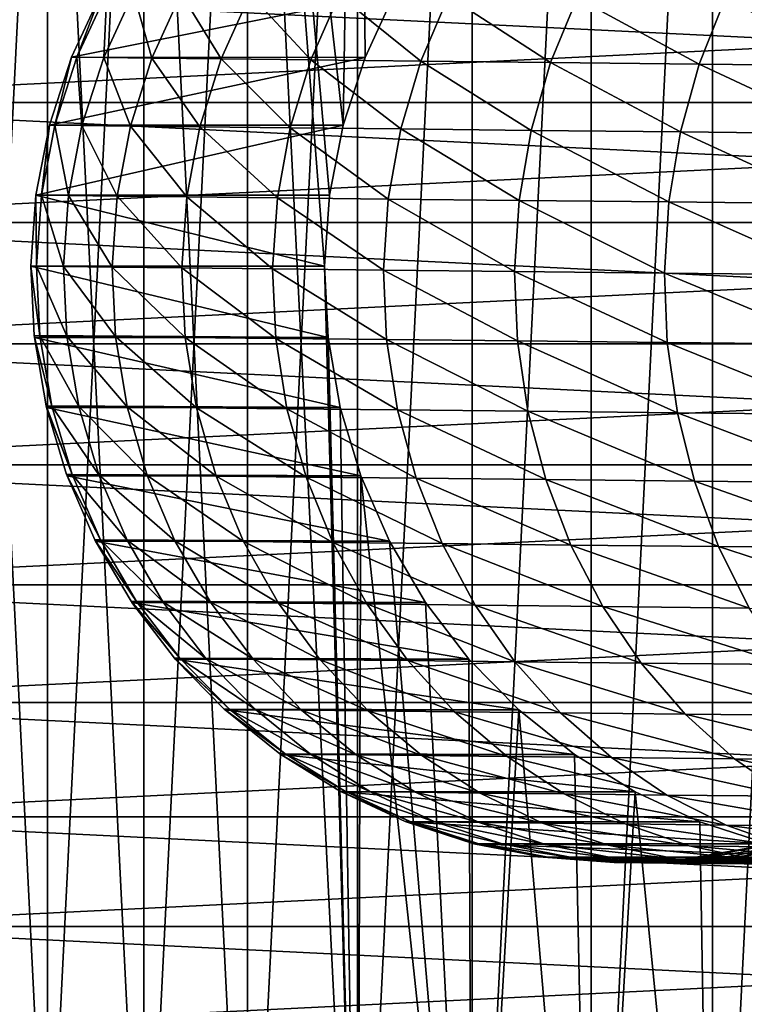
# Model space of a CAD drawing. Header units: metres. Extents: x -22 to 237, y -22 to 22.
# Tile 3 of 80: x -15 to -2, y -12 to 6. Entities that reach past the tile are written whole.
import ezdxf

# ---------------------------------------------------------------- set-up
doc = ezdxf.new("R2010")
doc.units = ezdxf.units.M
doc.layers.add('solid_KKK', color=7, linetype='CONTINUOUS')

msp = doc.modelspace()

# ---------------------------------------------------------------- linework, layer by layer
at = {"layer": 'solid_KKK'}
for points in [[(-0.534518, 21.993504, 250.300003), (-0.534518, -21.993504, 250.300003), (-2.722042, -21.830957, 250.300003)], [(-0.534518, 21.993504, 250.300003), (-2.722042, -21.830957, 250.300003), (-2.722042, 21.830957, 250.300003)], [(-2.722042, 21.830957, 250.300003), (-2.722042, -21.830957, 250.300003), (-4.88383, -21.451048, 250.300003)], [(-2.722042, 21.830957, 250.300003), (-4.88383, -21.451048, 250.300003), (-4.88383, 21.451048, 250.300003)], [(-4.88383, 21.451048, 250.300003), (-4.88383, -21.451048, 250.300003), (-6.995564, -20.858141, 250.300003)], [(-4.88383, 21.451048, 250.300003), (-6.995564, -20.858141, 250.300003), (-6.995564, 20.858141, 250.300003)], [(-6.995564, 20.858141, 250.300003), (-6.995564, -20.858141, 250.300003), (-9.039066, -20.057301, 250.300003)], [(-6.995564, 20.858141, 250.300003), (-9.039066, -20.057301, 250.300003), (-9.039066, 20.057301, 250.300003)], [(-9.292676, 3.888026, 265.399994), (-9.0383, 20.057642, 265.399994), (-10.992259, 19.057018, 265.399994)], [(-9.039066, 20.057301, 250.300003), (-9.039066, -20.057301, 250.300003), (-10.991328, -19.057571, 250.300003)], [(-9.039066, 20.057301, 250.300003), (-10.991328, -19.057571, 250.300003), (-10.991328, 19.057571, 250.300003)], [(-9.292676, 3.888026, 265.399994), (-8.903085, 5.094548, 265.399994), (-9.0383, 20.057642, 265.399994)], [(-8.903085, 5.094548, 265.399994), (-8.370883, 6.245345, 265.399994), (-9.0383, 20.057642, 265.399994)], [(-10.991328, 19.057571, 250.300003), (-10.991328, -19.057571, 250.300003), (-12.835689, -17.867411, 250.300003)], [(-10.991328, 19.057571, 250.300003), (-12.835689, -17.867411, 250.300003), (-12.835689, 17.867411, 250.300003)], [(-10.992259, -19.057018, 265.399994), (-10.992259, 19.057018, 265.399994), (-12.834929, 17.867958, 265.399994)], [(-9.0383, -20.057642, 265.399994), (-10.992259, 19.057018, 265.399994), (-10.992259, -19.057018, 265.399994)], [(-9.623498, 1.378713, 265.399994), (-10.992259, 19.057018, 265.399994), (-9.0383, -20.057642, 265.399994)], [(-9.533984, 2.643368, 265.399994), (-9.292676, 3.888026, 265.399994), (-10.992259, 19.057018, 265.399994)], [(-9.623498, 1.378713, 265.399994), (-9.533984, 2.643368, 265.399994), (-10.992259, 19.057018, 265.399994)], [(-12.834929, -17.867958, 265.399994), (-12.834929, 17.867958, 265.399994), (-14.551664, 16.499983, 265.399994)], [(-12.835689, 17.867411, 250.300003), (-12.835689, -17.867411, 250.300003), (-14.550844, -16.500687, 250.300003)], [(-12.835689, 17.867411, 250.300003), (-14.550844, -16.500687, 250.300003), (-14.550844, 16.500687, 250.300003)], [(-10.992259, -19.057018, 265.399994), (-12.834929, 17.867958, 265.399994), (-12.834929, -17.867958, 265.399994)], [(-14.550844, 16.500687, 250.300003), (-14.550844, -16.500687, 250.300003), (-16.122835, -14.968439, 250.300003)], [(-14.550844, 16.500687, 250.300003), (-16.122835, -14.968439, 250.300003), (-16.122835, 14.968439, 250.300003)], [(-14.551664, -16.499983, 265.399994), (-14.551664, 16.499983, 265.399994), (-16.122097, 14.969234, 265.399994)], [(-12.834929, -17.867958, 265.399994), (-14.551664, 16.499983, 265.399994), (-14.551664, -16.499983, 265.399994)], [(-14.551664, -16.499983, 265.399994), (-16.122097, 14.969234, 265.399994), (-16.122097, -14.969234, 265.399994)], [(-21.5772, 4.292398), (-21.052748, 6.386015), (21.5772, 4.292398)], [(-21.5772, 4.292398, 250), (21.5772, 4.292398, 250), (21.052748, 6.386015, 250)], [(-21.5772, 4.292398, 250), (21.052748, 6.386015, 250), (-21.052748, 6.386015, 250)], [(-21.052748, 6.386015), (21.052748, 6.386015), (21.5772, 4.292398)], [(-14.126051, 5.097243, 564.683899), (-13.593054, 6.249083, 564.693237), (-8.370883, 6.245345, 265.399994)], [(-14.028615, 5.095291, 570.023804), (-13.593054, 6.249083, 564.693237), (-14.126051, 5.097243, 564.683899)], [(-14.126051, 5.097243, 564.683899), (-8.370883, 6.245345, 265.399994), (-8.903085, 5.094548, 265.399994)], [(-14.028615, 5.095291, 570.023804), (-13.496297, 6.247144, 569.995911), (-13.593054, 6.249083, 564.693237)], [(-14.028615, 5.095291, 570.023804), (-13.550505, 5.089443, 575.34314), (-13.496297, 6.247144, 569.995911)], [(-13.550505, 5.089443, 575.34314), (-13.021518, 6.241337, 575.278137), (-13.496297, 6.247144, 569.995911)], [(-13.550505, 5.089443, 575.34314), (-12.694157, 5.07973, 580.614746), (-13.021518, 6.241337, 575.278137)], [(-12.694157, 5.07973, 580.614746), (-12.171136, 6.231691, 580.513062), (-13.021518, 6.241337, 575.278137)], [(-12.694157, 5.07973, 580.614746), (-11.463934, 5.0662, 585.81189), (-12.171136, 6.231691, 580.513062)], [(-11.463934, 5.0662, 585.81189), (-10.949484, 6.218256, 585.674011), (-12.171136, 6.231691, 580.513062)], [(-11.463934, 5.0662, 585.81189), (-9.866105, 5.048924, 590.90802), (-10.949484, 6.218256, 585.674011)], [(-9.866105, 5.048924, 590.90802), (-9.362788, 6.2011, 590.734619), (-10.949484, 6.218256, 585.674011)], [(-9.866105, 5.048924, 590.90802), (-7.908814, 5.027988, 595.877197), (-9.362788, 6.2011, 590.734619)], [(-7.908814, 5.027988, 595.877197), (-7.419133, 6.180311, 595.669128), (-9.362788, 6.2011, 590.734619)], [(-7.908814, 5.027988, 595.877197), (-5.602033, 5.003501, 600.694031), (-7.419133, 6.180311, 595.669128)], [(-5.602033, 5.003501, 600.694031), (-5.128423, 6.155993, 600.452454), (-7.419133, 6.180311, 595.669128)], [(-5.602033, 5.003501, 600.694031), (-2.957517, 4.975586, 605.334045), (-5.128423, 6.155993, 600.452454)], [(-2.957517, 4.975586, 605.334045), (-2.502332, 6.128273, 605.06012), (-5.128423, 6.155993, 600.452454)], [(-2.957517, 4.975586, 605.334045), (0.011257, 4.944386, 609.773499), (-2.502332, 6.128273, 605.06012)], [(0.011257, 4.944386, 609.773499), (0.445759, 6.09729, 609.468689), (-2.502332, 6.128273, 605.06012)], [(-14.516198, 3.889499, 564.677124), (-14.126051, 5.097243, 564.683899), (-8.903085, 5.094548, 265.399994)], [(-14.41827, 3.887537, 570.043945), (-14.126051, 5.097243, 564.683899), (-14.516198, 3.889499, 564.677124)], [(-14.516198, 3.889499, 564.677124), (-8.903085, 5.094548, 265.399994), (-9.292676, 3.888026, 265.399994)], [(-14.41827, 3.887537, 570.043945), (-14.028615, 5.095291, 570.023804), (-14.126051, 5.097243, 564.683899)], [(-14.41827, 3.887537, 570.043945), (-13.937746, 3.88166, 575.390137), (-14.028615, 5.095291, 570.023804)], [(-13.937746, 3.88166, 575.390137), (-13.550505, 5.089443, 575.34314), (-14.028615, 5.095291, 570.023804)], [(-13.937746, 3.88166, 575.390137), (-13.077073, 3.871897, 580.688416), (-13.550505, 5.089443, 575.34314)], [(-13.077073, 3.871897, 580.688416), (-12.694157, 5.07973, 580.614746), (-13.550505, 5.089443, 575.34314)], [(-13.077073, 3.871897, 580.688416), (-11.840637, 3.858299, 585.911804), (-12.694157, 5.07973, 580.614746)], [(-11.840637, 3.858299, 585.911804), (-11.463934, 5.0662, 585.81189), (-12.694157, 5.07973, 580.614746)], [(-11.840637, 3.858299, 585.911804), (-10.23474, 3.840936, 591.03363), (-11.463934, 5.0662, 585.81189)], [(-10.23474, 3.840936, 591.03363), (-9.866105, 5.048924, 590.90802), (-11.463934, 5.0662, 585.81189)], [(-10.23474, 3.840936, 591.03363), (-8.267565, 3.819895, 596.027893), (-9.866105, 5.048924, 590.90802)], [(-8.267565, 3.819895, 596.027893), (-7.908814, 5.027988, 595.877197), (-9.866105, 5.048924, 590.90802)], [(-8.267565, 3.819895, 596.027893), (-5.949135, 3.795284, 600.86908), (-7.908814, 5.027988, 595.877197)], [(-5.949135, 3.795284, 600.86908), (-5.602033, 5.003501, 600.694031), (-7.908814, 5.027988, 595.877197)], [(-5.949135, 3.795284, 600.86908), (-3.291265, 3.767228, 605.532471), (-5.602033, 5.003501, 600.694031)], [(-3.291265, 3.767228, 605.532471), (-2.957517, 4.975586, 605.334045), (-5.602033, 5.003501, 600.694031)], [(-3.291265, 3.767228, 605.532471), (-0.307498, 3.73587, 609.994385), (-2.957517, 4.975586, 605.334045)], [(-0.307498, 3.73587, 609.994385), (0.011257, 4.944386, 609.773499), (-2.957517, 4.975586, 605.334045)], [(-21.894051, 2.156286), (-21.5772, 4.292398), (21.894051, 2.156286)], [(-21.894051, 2.156286, 250), (21.894051, 2.156286, 250), (21.5772, 4.292398, 250)], [(-21.894051, 2.156286, 250), (21.5772, 4.292398, 250), (-21.5772, 4.292398, 250)], [(-21.5772, 4.292398), (21.5772, 4.292398), (21.894051, 2.156286)], [(-14.757794, 2.643498, 564.672913), (-14.516198, 3.889499, 564.677124), (-9.292676, 3.888026, 265.399994)], [(-14.659569, 2.64153, 570.056091), (-14.516198, 3.889499, 564.677124), (-14.757794, 2.643498, 564.672913)], [(-14.757794, 2.643498, 564.672913), (-9.292676, 3.888026, 265.399994), (-9.533984, 2.643368, 265.399994)], [(-14.659569, 2.64153, 570.056091), (-14.41827, 3.887537, 570.043945), (-14.516198, 3.889499, 564.677124)], [(-14.659569, 2.64153, 570.056091), (-14.177582, 2.635634, 575.418518), (-14.41827, 3.887537, 570.043945)], [(-14.177582, 2.635634, 575.418518), (-13.937746, 3.88166, 575.390137), (-14.41827, 3.887537, 570.043945)], [(-14.177582, 2.635634, 575.418518), (-13.314289, 2.625842, 580.73291), (-13.937746, 3.88166, 575.390137)], [(-13.314289, 2.625842, 580.73291), (-13.077073, 3.871897, 580.688416), (-13.937746, 3.88166, 575.390137)], [(-13.314289, 2.625842, 580.73291), (-12.074091, 2.612203, 585.972229), (-13.077073, 3.871897, 580.688416)], [(-12.074091, 2.612203, 585.972229), (-11.840637, 3.858299, 585.911804), (-13.077073, 3.871897, 580.688416)], [(-12.074091, 2.612203, 585.972229), (-10.463306, 2.594787, 591.10968), (-11.840637, 3.858299, 585.911804)], [(-10.463306, 2.594787, 591.10968), (-10.23474, 3.840936, 591.03363), (-11.840637, 3.858299, 585.911804)], [(-10.463306, 2.594787, 591.10968), (-8.490144, 2.573682, 596.11908), (-10.23474, 3.840936, 591.03363)], [(-8.490144, 2.573682, 596.11908), (-8.267565, 3.819895, 596.027893), (-10.23474, 3.840936, 591.03363)], [(-8.490144, 2.573682, 596.11908), (-6.164657, 2.548996, 600.974976), (-8.267565, 3.819895, 596.027893)], [(-6.164657, 2.548996, 600.974976), (-5.949135, 3.795284, 600.86908), (-8.267565, 3.819895, 596.027893)], [(-6.164657, 2.548996, 600.974976), (-3.498698, 2.520854, 605.652588), (-5.949135, 3.795284, 600.86908)], [(-3.498698, 2.520854, 605.652588), (-3.291265, 3.767228, 605.532471), (-5.949135, 3.795284, 600.86908)], [(-3.498698, 2.520854, 605.652588), (-0.50585, 2.489401, 610.128113), (-3.291265, 3.767228, 605.532471)], [(-0.50585, 2.489401, 610.128113), (-0.307498, 3.73587, 609.994385), (-3.291265, 3.767228, 605.532471)], [(-14.847298, 1.378713, 564.671326), (-14.757794, 2.643498, 564.672913), (-9.623498, 1.378713, 265.399994)], [(-14.748973, 1.376743, 570.059937), (-14.757794, 2.643498, 564.672913), (-14.847298, 1.378713, 564.671326)], [(-14.757794, 2.643498, 564.672913), (-9.533984, 2.643368, 265.399994), (-9.623498, 1.378713, 265.399994)], [(-14.659569, 2.64153, 570.056091), (-14.757794, 2.643498, 564.672913), (-14.748973, 1.376743, 570.059937)], [(-14.659569, 2.64153, 570.056091), (-14.748973, 1.376743, 570.059937), (-14.266496, 1.370842, 575.427856)], [(-14.659569, 2.64153, 570.056091), (-14.266496, 1.370842, 575.427856), (-14.177582, 2.635634, 575.418518)], [(-14.177582, 2.635634, 575.418518), (-14.266496, 1.370842, 575.427856), (-13.402328, 1.36104, 580.747681)], [(-14.177582, 2.635634, 575.418518), (-13.402328, 1.36104, 580.747681), (-13.314289, 2.625842, 580.73291)], [(-13.314289, 2.625842, 580.73291), (-13.402328, 1.36104, 580.747681), (-12.160871, 1.347387, 585.992249)], [(-13.314289, 2.625842, 580.73291), (-12.160871, 1.347387, 585.992249), (-12.074091, 2.612203, 585.972229)], [(-12.074091, 2.612203, 585.972229), (-12.160871, 1.347387, 585.992249), (-10.54845, 1.329953, 591.134949)], [(-12.074091, 2.612203, 585.972229), (-10.54845, 1.329953, 591.134949), (-10.463306, 2.594787, 591.10968)], [(-10.463306, 2.594787, 591.10968), (-10.54845, 1.329953, 591.134949), (-8.573285, 1.308826, 596.149475)], [(-10.463306, 2.594787, 591.10968), (-8.573285, 1.308826, 596.149475), (-8.490144, 2.573682, 596.11908)], [(-8.490144, 2.573682, 596.11908), (-8.573285, 1.308826, 596.149475), (-6.245438, 1.284115, 601.010254)], [(-8.490144, 2.573682, 596.11908), (-6.245438, 1.284115, 601.010254), (-6.164657, 2.548996, 600.974976)], [(-6.164657, 2.548996, 600.974976), (-6.245438, 1.284115, 601.010254), (-3.576773, 1.255945, 605.692627)], [(-6.164657, 2.548996, 600.974976), (-3.576773, 1.255945, 605.692627), (-3.498698, 2.520854, 605.652588)], [(-3.498698, 2.520854, 605.652588), (-3.576773, 1.255945, 605.692627), (-0.580887, 1.22446, 610.172668)], [(-3.498698, 2.520854, 605.652588), (-0.580887, 1.22446, 610.172668), (-0.50585, 2.489401, 610.128113)], [(-22, 0), (-21.894051, 2.156286), (22, 0)], [(-22, 0, 250), (22, 0, 250), (21.894051, 2.156286, 250)], [(-22, 0, 250), (21.894051, 2.156286, 250), (-21.894051, 2.156286, 250)], [(-21.894051, 2.156286), (21.894051, 2.156286), (22, 0)], [(-14.847298, 1.378713, 564.671326), (-9.623498, 1.378713, 265.399994), (-9.559914, 0.112492, 265.399994)], [(-14.787035, 0.142629, 564.672363), (-14.847298, 1.378713, 564.671326), (-9.559914, 0.112492, 265.399994)], [(-14.688805, 0.14066, 570.055786), (-14.847298, 1.378713, 564.671326), (-14.787035, 0.142629, 564.672363)], [(-14.688805, 0.14066, 570.055786), (-14.748973, 1.376743, 570.059937), (-14.847298, 1.378713, 564.671326)], [(-14.206795, 0.134765, 575.418518), (-14.266496, 1.370842, 575.427856), (-14.748973, 1.376743, 570.059937)], [(-14.688805, 0.14066, 570.055786), (-14.206795, 0.134765, 575.418518), (-14.748973, 1.376743, 570.059937)], [(-13.34346, 0.124972, 580.733215), (-13.402328, 1.36104, 580.747681), (-14.266496, 1.370842, 575.427856)], [(-14.206795, 0.134765, 575.418518), (-13.34346, 0.124972, 580.733215), (-14.266496, 1.370842, 575.427856)], [(-12.103203, 0.111332, 585.972717), (-12.160871, 1.347387, 585.992249), (-13.402328, 1.36104, 580.747681)], [(-13.34346, 0.124972, 580.733215), (-12.103203, 0.111332, 585.972717), (-13.402328, 1.36104, 580.747681)], [(-10.49234, 0.093915, 591.110413), (-10.54845, 1.329953, 591.134949), (-12.160871, 1.347387, 585.992249)], [(-12.103203, 0.111332, 585.972717), (-10.49234, 0.093915, 591.110413), (-12.160871, 1.347387, 585.992249)], [(-8.519082, 0.072809, 596.120117), (-8.573285, 1.308826, 596.149475), (-10.54845, 1.329953, 591.134949)], [(-10.49234, 0.093915, 591.110413), (-8.519082, 0.072809, 596.120117), (-10.54845, 1.329953, 591.134949)], [(-9.559914, 0.112492, 265.399994), (-9.623498, 1.378713, 265.399994), (-9.0383, -20.057642, 265.399994)], [(-6.193484, 0.048122, 600.976196), (-6.245438, 1.284115, 601.010254), (-8.573285, 1.308826, 596.149475)], [(-8.519082, 0.072809, 596.120117), (-6.193484, 0.048122, 600.976196), (-8.573285, 1.308826, 596.149475)], [(-3.527397, 0.019979, 605.654053), (-3.576773, 1.255945, 605.692627), (-6.245438, 1.284115, 601.010254)], [(-6.193484, 0.048122, 600.976196), (-3.527397, 0.019979, 605.654053), (-6.245438, 1.284115, 601.010254)], [(-0.534405, -0.011476, 610.129822), (-0.580887, 1.22446, 610.172668), (-3.576773, 1.255945, 605.692627)], [(-3.527397, 0.019979, 605.654053), (-0.534405, -0.011476, 610.129822), (-3.576773, 1.255945, 605.692627)], [(21.894051, -2.156286), (-22, 0), (22, 0)], [(21.894051, -2.156286), (-21.894051, -2.156286), (-22, 0)], [(-21.894051, -2.156286, 250), (22, 0, 250), (-22, 0, 250)], [(-21.894051, -2.156286, 250), (21.894051, -2.156286, 250), (22, 0, 250)], [(-14.783719, 0.112361, 564.672424), (-14.787035, 0.142629, 564.672363), (-9.559914, 0.112492, 265.399994)], [(-14.4767, -1.110645, 570.043457), (-14.787035, 0.142629, 564.672363), (-14.783719, 0.112361, 564.672424)], [(-14.4767, -1.110645, 570.043457), (-14.688805, 0.14066, 570.055786), (-14.787035, 0.142629, 564.672363)], [(-14.783719, 0.112361, 564.672424), (-9.559914, 0.112492, 265.399994), (-9.344157, -1.136847, 265.399994)], [(-14.574637, -1.108683, 564.676086), (-14.783719, 0.112361, 564.672424), (-9.344157, -1.136847, 265.399994)], [(-14.4767, -1.110645, 570.043457), (-14.783719, 0.112361, 564.672424), (-14.574637, -1.108683, 564.676086)], [(-13.996129, -1.116523, 575.390137), (-14.206795, 0.134765, 575.418518), (-14.688805, 0.14066, 570.055786)], [(-14.4767, -1.110645, 570.043457), (-13.996129, -1.116523, 575.390137), (-14.688805, 0.14066, 570.055786)], [(-13.135373, -1.126287, 580.688965), (-13.34346, 0.124972, 580.733215), (-14.206795, 0.134765, 575.418518)], [(-13.996129, -1.116523, 575.390137), (-13.135373, -1.126287, 580.688965), (-14.206795, 0.134765, 575.418518)], [(-11.898819, -1.139885, 585.912842), (-12.103203, 0.111332, 585.972717), (-13.34346, 0.124972, 580.733215)], [(-13.135373, -1.126287, 580.688965), (-11.898819, -1.139885, 585.912842), (-13.34346, 0.124972, 580.733215)], [(-10.292767, -1.157251, 591.035156), (-10.49234, 0.093915, 591.110413), (-12.103203, 0.111332, 585.972717)], [(-11.898819, -1.139885, 585.912842), (-10.292767, -1.157251, 591.035156), (-12.103203, 0.111332, 585.972717)], [(-8.325401, -1.178294, 596.029907), (-8.519082, 0.072809, 596.120117), (-10.49234, 0.093915, 591.110413)], [(-10.292767, -1.157251, 591.035156), (-8.325401, -1.178294, 596.029907), (-10.49234, 0.093915, 591.110413)], [(-9.344157, -1.136847, 265.399994), (-9.559914, 0.112492, 265.399994), (-9.0383, -20.057642, 265.399994)], [(-6.006748, -1.202907, 600.871521), (-6.193484, 0.048122, 600.976196), (-8.519082, 0.072809, 596.120117)], [(-8.325401, -1.178294, 596.029907), (-6.006748, -1.202907, 600.871521), (-8.519082, 0.072809, 596.120117)], [(-3.348622, -1.230966, 605.5354), (-3.527397, 0.019979, 605.654053), (-6.193484, 0.048122, 600.976196)], [(-6.006748, -1.202907, 600.871521), (-3.348622, -1.230966, 605.5354), (-6.193484, 0.048122, 600.976196)], [(-0.364568, -1.262327, 609.997742), (-0.534405, -0.011476, 610.129822), (-3.527397, 0.019979, 605.654053)], [(-3.348622, -1.230966, 605.5354), (-0.364568, -1.262327, 609.997742), (-3.527397, 0.019979, 605.654053)], [(-14.567985, -1.137094, 564.676208), (-14.574637, -1.108683, 564.676086), (-9.344157, -1.136847, 265.399994)], [(-14.115385, -2.327174, 570.023071), (-14.574637, -1.108683, 564.676086), (-14.567985, -1.137094, 564.676208)], [(-14.115385, -2.327174, 570.023071), (-14.4767, -1.110645, 570.043457), (-14.574637, -1.108683, 564.676086)], [(-14.567985, -1.137094, 564.676208), (-9.344157, -1.136847, 265.399994), (-8.979369, -2.351092, 265.399994)], [(-14.212835, -2.325221, 564.682373), (-14.567985, -1.137094, 564.676208), (-8.979369, -2.351092, 265.399994)], [(-14.115385, -2.327174, 570.023071), (-14.567985, -1.137094, 564.676208), (-14.212835, -2.325221, 564.682373)], [(-13.637206, -2.333023, 575.34314), (-13.996129, -1.116523, 575.390137), (-14.4767, -1.110645, 570.043457)], [(-14.115385, -2.327174, 570.023071), (-13.637206, -2.333023, 575.34314), (-14.4767, -1.110645, 570.043457)], [(-12.780735, -2.342737, 580.61554), (-13.135373, -1.126287, 580.688965), (-13.996129, -1.116523, 575.390137)], [(-13.637206, -2.333023, 575.34314), (-12.780735, -2.342737, 580.61554), (-13.996129, -1.116523, 575.390137)], [(-11.550335, -2.356268, 585.813416), (-11.898819, -1.139885, 585.912842), (-13.135373, -1.126287, 580.688965)], [(-12.780735, -2.342737, 580.61554), (-11.550335, -2.356268, 585.813416), (-13.135373, -1.126287, 580.688965)], [(-9.952277, -2.373547, 590.910278), (-10.292767, -1.157251, 591.035156), (-11.898819, -1.139885, 585.912842)], [(-11.550335, -2.356268, 585.813416), (-9.952277, -2.373547, 590.910278), (-11.898819, -1.139885, 585.912842)], [(-7.994704, -2.394485, 595.880127), (-8.325401, -1.178294, 596.029907), (-10.292767, -1.157251, 591.035156)], [(-9.952277, -2.373547, 590.910278), (-7.994704, -2.394485, 595.880127), (-10.292767, -1.157251, 591.035156)], [(-8.979369, -2.351092, 265.399994), (-9.344157, -1.136847, 265.399994), (-9.0383, -20.057642, 265.399994)], [(-5.687591, -2.418977, 600.697693), (-6.006748, -1.202907, 600.871521), (-8.325401, -1.178294, 596.029907)], [(-7.994704, -2.394485, 595.880127), (-5.687591, -2.418977, 600.697693), (-8.325401, -1.178294, 596.029907)], [(-3.042695, -2.446896, 605.338379), (-3.348622, -1.230966, 605.5354), (-6.006748, -1.202907, 600.871521)], [(-5.687591, -2.418977, 600.697693), (-3.042695, -2.446896, 605.338379), (-6.006748, -1.202907, 600.871521)], [(-0.073493, -2.478101, 609.778503), (-0.364568, -1.262327, 609.997742), (-3.348622, -1.230966, 605.5354)], [(-3.042695, -2.446896, 605.338379), (-0.073493, -2.478101, 609.778503), (-3.348622, -1.230966, 605.5354)], [(21.5772, -4.292398), (-21.5772, -4.292398), (-21.894051, -2.156286)], [(21.894051, -2.156286), (21.5772, -4.292398), (-21.894051, -2.156286)], [(-21.894051, -2.156286, 250), (-21.5772, -4.292398, 250), (21.894051, -2.156286, 250)], [(-21.5772, -4.292398, 250), (21.5772, -4.292398, 250), (21.894051, -2.156286, 250)], [(-14.203241, -2.351432, 564.682556), (-14.212835, -2.325221, 564.682373), (-8.979369, -2.351092, 265.399994)], [(-13.61014, -3.491151, 569.994934), (-14.212835, -2.325221, 564.682373), (-14.203241, -2.351432, 564.682556)], [(-13.61014, -3.491151, 569.994934), (-14.115385, -2.327174, 570.023071), (-14.212835, -2.325221, 564.682373)], [(-14.203241, -2.351432, 564.682556), (-8.979369, -2.351092, 265.399994), (-8.47086, -3.512545, 265.399994)], [(-13.706915, -3.489211, 564.691223), (-14.203241, -2.351432, 564.682556), (-8.47086, -3.512545, 265.399994)], [(-13.61014, -3.491151, 569.994934), (-14.203241, -2.351432, 564.682556), (-13.706915, -3.489211, 564.691223)], [(-13.13527, -3.496959, 575.278198), (-13.637206, -2.333023, 575.34314), (-14.115385, -2.327174, 570.023071)], [(-13.61014, -3.491151, 569.994934), (-13.13527, -3.496959, 575.278198), (-14.115385, -2.327174, 570.023071)], [(-12.284726, -3.506606, 580.514099), (-12.780735, -2.342737, 580.61554), (-13.637206, -2.333023, 575.34314)], [(-13.13527, -3.496959, 575.278198), (-12.284726, -3.506606, 580.514099), (-13.637206, -2.333023, 575.34314)], [(-11.062842, -3.520044, 585.676025), (-11.550335, -2.356268, 585.813416), (-12.780735, -2.342737, 580.61554)], [(-12.284726, -3.506606, 580.514099), (-11.062842, -3.520044, 585.676025), (-12.780735, -2.342737, 580.61554)], [(-9.475844, -3.537203, 590.73761), (-9.952277, -2.373547, 590.910278), (-11.550335, -2.356268, 585.813416)], [(-11.062842, -3.520044, 585.676025), (-9.475844, -3.537203, 590.73761), (-11.550335, -2.356268, 585.813416)], [(-7.53182, -3.557997, 595.673035), (-7.994704, -2.394485, 595.880127), (-9.952277, -2.373547, 590.910278)], [(-9.475844, -3.537203, 590.73761), (-7.53182, -3.557997, 595.673035), (-9.952277, -2.373547, 590.910278)], [(-8.979369, -2.351092, 265.399994), (-9.0383, -20.057642, 265.399994), (-6.996281, -20.857912, 265.399994)], [(-8.47086, -3.512545, 265.399994), (-8.979369, -2.351092, 265.399994), (-6.996281, -20.857912, 265.399994)], [(-5.240675, -3.582318, 600.457275), (-5.687591, -2.418977, 600.697693), (-7.994704, -2.394485, 595.880127)], [(-7.53182, -3.557997, 595.673035), (-5.240675, -3.582318, 600.457275), (-7.994704, -2.394485, 595.880127)], [(-2.614085, -3.610044, 605.065796), (-3.042695, -2.446896, 605.338379), (-5.687591, -2.418977, 600.697693)], [(-5.240675, -3.582318, 600.457275), (-2.614085, -3.610044, 605.065796), (-5.687591, -2.418977, 600.697693)], [(0.334566, -3.641033, 609.47522), (-0.073493, -2.478101, 609.778503), (-3.042695, -2.446896, 605.338379)], [(-2.614085, -3.610044, 605.065796), (0.334566, -3.641033, 609.47522), (-3.042695, -2.446896, 605.338379)], [(-13.694807, -3.512944, 564.691467), (-13.706915, -3.489211, 564.691223), (-8.47086, -3.512545, 265.399994)], [(-12.968346, -4.585568, 569.959473), (-13.706915, -3.489211, 564.691223), (-13.694807, -3.512944, 564.691467)], [(-12.968346, -4.585568, 569.959473), (-13.61014, -3.491151, 569.994934), (-13.706915, -3.489211, 564.691223)], [(-12.497655, -4.591325, 575.196228), (-13.13527, -3.496959, 575.278198), (-13.61014, -3.491151, 569.994934)], [(-12.968346, -4.585568, 569.959473), (-12.497655, -4.591325, 575.196228), (-13.61014, -3.491151, 569.994934)], [(-11.654596, -4.600888, 580.386108), (-12.284726, -3.506606, 580.514099), (-13.13527, -3.496959, 575.278198)], [(-12.497655, -4.591325, 575.196228), (-11.654596, -4.600888, 580.386108), (-13.13527, -3.496959, 575.278198)], [(-13.694807, -3.512944, 564.691467), (-8.47086, -3.512545, 265.399994), (-7.826032, -4.604271, 265.399994)], [(-13.064269, -4.583646, 564.702454), (-13.694807, -3.512944, 564.691467), (-7.826032, -4.604271, 265.399994)], [(-12.968346, -4.585568, 569.959473), (-13.694807, -3.512944, 564.691467), (-13.064269, -4.583646, 564.702454)], [(-10.443464, -4.614207, 585.502563), (-11.062842, -3.520044, 585.676025), (-12.284726, -3.506606, 580.514099)], [(-11.654596, -4.600888, 580.386108), (-10.443464, -4.614207, 585.502563), (-12.284726, -3.506606, 580.514099)], [(-8.870432, -4.631215, 590.519592), (-9.475844, -3.537203, 590.73761), (-11.062842, -3.520044, 585.676025)], [(-10.443464, -4.614207, 585.502563), (-8.870432, -4.631215, 590.519592), (-11.062842, -3.520044, 585.676025)], [(-6.943515, -4.651826, 595.411621), (-7.53182, -3.557997, 595.673035), (-9.475844, -3.537203, 590.73761)], [(-8.870432, -4.631215, 590.519592), (-6.943515, -4.651826, 595.411621), (-9.475844, -3.537203, 590.73761)], [(-7.826032, -4.604271, 265.399994), (-8.47086, -3.512545, 265.399994), (-6.996281, -20.857912, 265.399994)], [(-4.672532, -4.675933, 600.153748), (-5.240675, -3.582318, 600.457275), (-7.53182, -3.557997, 595.673035)], [(-6.943515, -4.651826, 595.411621), (-4.672532, -4.675933, 600.153748), (-7.53182, -3.557997, 595.673035)], [(-2.069055, -4.703415, 604.721741), (-2.614085, -3.610044, 605.065796), (-5.240675, -3.582318, 600.457275)], [(-4.672532, -4.675933, 600.153748), (-2.069055, -4.703415, 604.721741), (-5.240675, -3.582318, 600.457275)], [(0.853648, -4.734131, 609.092346), (0.334566, -3.641033, 609.47522), (-2.614085, -3.610044, 605.065796)], [(-2.069055, -4.703415, 604.721741), (0.853648, -4.734131, 609.092346), (-2.614085, -3.610044, 605.065796)], [(21.052748, -6.386015), (-21.052748, -6.386015), (-21.5772, -4.292398)], [(21.5772, -4.292398), (21.052748, -6.386015), (-21.5772, -4.292398)], [(-21.5772, -4.292398, 250), (-21.052748, -6.386015, 250), (21.5772, -4.292398, 250)], [(-21.052748, -6.386015, 250), (21.052748, -6.386015, 250), (21.5772, -4.292398, 250)], [(-13.050097, -4.604692, 564.702698), (-13.064269, -4.583646, 564.702454), (-7.826032, -4.604271, 265.399994)], [(-12.199381, -5.594435, 569.917175), (-13.064269, -4.583646, 564.702454), (-13.050097, -4.604692, 564.702698)], [(-12.199381, -5.594435, 569.917175), (-12.968346, -4.585568, 569.959473), (-13.064269, -4.583646, 564.702454)], [(-13.050097, -4.604692, 564.702698), (-7.826032, -4.604271, 265.399994), (-7.054281, -5.61035, 265.399994)], [(-12.294288, -5.592534, 564.715881), (-13.050097, -4.604692, 564.702698), (-7.054281, -5.61035, 265.399994)], [(-12.199381, -5.594435, 569.917175), (-13.050097, -4.604692, 564.702698), (-12.294288, -5.592534, 564.715881)], [(-11.733677, -5.600132, 575.098511), (-12.497655, -4.591325, 575.196228), (-12.968346, -4.585568, 569.959473)], [(-12.199381, -5.594435, 569.917175), (-11.733677, -5.600132, 575.098511), (-12.968346, -4.585568, 569.959473)], [(-10.89955, -5.609593, 580.233337), (-11.654596, -4.600888, 580.386108), (-12.497655, -4.591325, 575.196228)], [(-11.733677, -5.600132, 575.098511), (-10.89955, -5.609593, 580.233337), (-12.497655, -4.591325, 575.196228)], [(-9.701251, -5.622771, 585.295654), (-10.443464, -4.614207, 585.502563), (-11.654596, -4.600888, 580.386108)], [(-10.89955, -5.609593, 580.233337), (-9.701251, -5.622771, 585.295654), (-11.654596, -4.600888, 580.386108)], [(-8.144885, -5.639599, 590.259521), (-8.870432, -4.631215, 590.519592), (-10.443464, -4.614207, 585.502563)], [(-9.701251, -5.622771, 585.295654), (-8.144885, -5.639599, 590.259521), (-10.443464, -4.614207, 585.502563)], [(-6.238384, -5.659991, 595.099731), (-6.943515, -4.651826, 595.411621), (-8.870432, -4.631215, 590.519592)], [(-8.144885, -5.639599, 590.259521), (-6.238384, -5.659991, 595.099731), (-8.870432, -4.631215, 590.519592)], [(-7.054281, -5.61035, 265.399994), (-7.826032, -4.604271, 265.399994), (-6.996281, -20.857912, 265.399994)], [(-3.991462, -5.683843, 599.791565), (-4.672532, -4.675933, 600.153748), (-6.943515, -4.651826, 595.411621)], [(-6.238384, -5.659991, 595.099731), (-3.991462, -5.683843, 599.791565), (-6.943515, -4.651826, 595.411621)], [(-1.41557, -5.711034, 604.311157), (-2.069055, -4.703415, 604.721741), (-4.672532, -4.675933, 600.153748)], [(-3.991462, -5.683843, 599.791565), (-1.41557, -5.711034, 604.311157), (-4.672532, -4.675933, 600.153748)], [(-12.278512, -5.610758, 564.716187), (-12.294288, -5.592534, 564.715881), (-7.054281, -5.61035, 265.399994)], [(-11.31448, -6.503012, 569.868774), (-12.294288, -5.592534, 564.715881), (-12.278512, -5.610758, 564.716187)], [(-11.31448, -6.503012, 569.868774), (-12.199381, -5.594435, 569.917175), (-12.294288, -5.592534, 564.715881)], [(-10.854499, -6.508638, 574.986389), (-11.733677, -5.600132, 575.098511), (-12.199381, -5.594435, 569.917175)], [(-11.31448, -6.503012, 569.868774), (-10.854499, -6.508638, 574.986389), (-12.199381, -5.594435, 569.917175)], [(-10.030622, -6.517982, 580.058167), (-10.89955, -5.609593, 580.233337), (-11.733677, -5.600132, 575.098511)], [(-10.854499, -6.508638, 574.986389), (-10.030622, -6.517982, 580.058167), (-11.733677, -5.600132, 575.098511)], [(-12.278512, -5.610758, 564.716187), (-7.054281, -5.61035, 265.399994), (-6.166848, -6.516106, 265.399994)], [(-11.408221, -6.501133, 564.731323), (-12.278512, -5.610758, 564.716187), (-6.166848, -6.516106, 265.399994)], [(-11.31448, -6.503012, 569.868774), (-12.278512, -5.610758, 564.716187), (-11.408221, -6.501133, 564.731323)], [(-8.847047, -6.530999, 585.058228), (-9.701251, -5.622771, 585.295654), (-10.89955, -5.609593, 580.233337)], [(-10.030622, -6.517982, 580.058167), (-8.847047, -6.530999, 585.058228), (-10.89955, -5.609593, 580.233337)], [(-7.309805, -6.54762, 589.961121), (-8.144885, -5.639599, 590.259521), (-9.701251, -5.622771, 585.295654)], [(-8.847047, -6.530999, 585.058228), (-7.309805, -6.54762, 589.961121), (-9.701251, -5.622771, 585.295654)], [(-5.42673, -6.567762, 594.741821), (-6.238384, -5.659991, 595.099731), (-8.144885, -5.639599, 590.259521)], [(-7.309805, -6.54762, 589.961121), (-5.42673, -6.567762, 594.741821), (-8.144885, -5.639599, 590.259521)], [(-6.166848, -6.516106, 265.399994), (-7.054281, -5.61035, 265.399994), (-6.996281, -20.857912, 265.399994)], [(-3.207417, -6.591321, 599.376038), (-3.991462, -5.683843, 599.791565), (-6.238384, -5.659991, 595.099731)], [(-5.42673, -6.567762, 594.741821), (-3.207417, -6.591321, 599.376038), (-6.238384, -5.659991, 595.099731)], [(-0.663176, -6.618177, 603.840088), (-1.41557, -5.711034, 604.311157), (-3.991462, -5.683843, 599.791565)], [(-3.207417, -6.591321, 599.376038), (-0.663176, -6.618177, 603.840088), (-3.991462, -5.683843, 599.791565)], [(20.325174, -8.419493), (-20.325174, -8.419493), (-21.052748, -6.386015)], [(21.052748, -6.386015), (20.325174, -8.419493), (-21.052748, -6.386015)], [(-21.052748, -6.386015, 250), (-20.325174, -8.419493, 250), (21.052748, -6.386015, 250)], [(-20.325174, -8.419493, 250), (20.325174, -8.419493, 250), (21.052748, -6.386015, 250)], [(-11.391303, -6.516469, 564.731628), (-11.408221, -6.501133, 564.731323), (-6.166848, -6.516106, 265.399994)], [(-10.326574, -7.298021, 569.814819), (-11.408221, -6.501133, 564.731323), (-11.391303, -6.516469, 564.731628)], [(-10.326574, -7.298021, 569.814819), (-11.31448, -6.503012, 569.868774), (-11.408221, -6.501133, 564.731323)], [(-11.391303, -6.516469, 564.731628), (-6.166848, -6.516106, 265.399994), (-5.176668, -7.308324, 265.399994)], [(-10.419016, -7.296168, 564.748596), (-11.391303, -6.516469, 564.731628), (-5.176668, -7.308324, 265.399994)], [(-10.326574, -7.298021, 569.814819), (-11.391303, -6.516469, 564.731628), (-10.419016, -7.296168, 564.748596)], [(-9.872967, -7.303569, 574.861511), (-10.854499, -6.508638, 574.986389), (-11.31448, -6.503012, 569.868774)], [(-10.326574, -7.298021, 569.814819), (-9.872967, -7.303569, 574.861511), (-11.31448, -6.503012, 569.868774)], [(-9.060507, -7.312785, 579.863037), (-10.030622, -6.517982, 580.058167), (-10.854499, -6.508638, 574.986389)], [(-9.872967, -7.303569, 574.861511), (-9.060507, -7.312785, 579.863037), (-10.854499, -6.508638, 574.986389)], [(-7.893332, -7.325621, 584.793823), (-8.847047, -6.530999, 585.058228), (-10.030622, -6.517982, 580.058167)], [(-9.060507, -7.312785, 579.863037), (-7.893332, -7.325621, 584.793823), (-10.030622, -6.517982, 580.058167)], [(-6.377393, -7.342011, 589.628784), (-7.309805, -6.54762, 589.961121), (-8.847047, -6.530999, 585.058228)], [(-7.893332, -7.325621, 584.793823), (-6.377393, -7.342011, 589.628784), (-8.847047, -6.530999, 585.058228)], [(-4.520412, -7.361874, 594.343201), (-5.42673, -6.567762, 594.741821), (-7.309805, -6.54762, 589.961121)], [(-6.377393, -7.342011, 589.628784), (-4.520412, -7.361874, 594.343201), (-7.309805, -6.54762, 589.961121)], [(-6.166848, -6.516106, 265.399994), (-6.996281, -20.857912, 265.399994), (-4.883152, -21.451206, 265.399994)], [(-5.176668, -7.308324, 265.399994), (-6.166848, -6.516106, 265.399994), (-4.883152, -21.451206, 265.399994)], [(-2.331853, -7.385107, 598.913208), (-3.207417, -6.591321, 599.376038), (-5.42673, -6.567762, 594.741821)], [(-4.520412, -7.361874, 594.343201), (-2.331853, -7.385107, 598.913208), (-5.42673, -6.567762, 594.741821)], [(0.177131, -7.411591, 603.31543), (-0.663176, -6.618177, 603.840088), (-3.207417, -6.591321, 599.376038)], [(-2.331853, -7.385107, 598.913208), (0.177131, -7.411591, 603.31543), (-3.207417, -6.591321, 599.376038)], [(-10.401407, -7.30862, 564.748901), (-10.419016, -7.296168, 564.748596), (-5.176668, -7.308324, 265.399994)], [(-9.250097, -7.967848, 569.756226), (-10.419016, -7.296168, 564.748596), (-10.401407, -7.30862, 564.748901)], [(-9.250097, -7.967848, 569.756226), (-10.326574, -7.298021, 569.814819), (-10.419016, -7.296168, 564.748596)], [(-10.401407, -7.30862, 564.748901), (-5.176668, -7.308324, 265.399994), (-4.098175, -7.975442, 265.399994)], [(-9.341126, -7.966023, 564.767456), (-10.401407, -7.30862, 564.748901), (-4.098175, -7.975442, 265.399994)], [(-9.250097, -7.967848, 569.756226), (-10.401407, -7.30862, 564.748901), (-9.341126, -7.966023, 564.767456)], [(-8.803423, -7.973311, 574.725769), (-9.872967, -7.303569, 574.861511), (-10.326574, -7.298021, 569.814819)], [(-9.250097, -7.967848, 569.756226), (-8.803423, -7.973311, 574.725769), (-10.326574, -7.298021, 569.814819)], [(-8.003379, -7.982386, 579.650818), (-9.060507, -7.312785, 579.863037), (-9.872967, -7.303569, 574.861511)], [(-8.803423, -7.973311, 574.725769), (-8.003379, -7.982386, 579.650818), (-9.872967, -7.303569, 574.861511)], [(-6.854043, -7.995026, 584.506287), (-7.893332, -7.325621, 584.793823), (-9.060507, -7.312785, 579.863037)], [(-8.003379, -7.982386, 579.650818), (-6.854043, -7.995026, 584.506287), (-9.060507, -7.312785, 579.863037)], [(-5.361273, -8.011166, 589.267334), (-6.377393, -7.342011, 589.628784), (-7.893332, -7.325621, 584.793823)], [(-6.854043, -7.995026, 584.506287), (-5.361273, -8.011166, 589.267334), (-7.893332, -7.325621, 584.793823)], [(-3.532673, -8.030725, 593.909729), (-4.520412, -7.361874, 594.343201), (-6.377393, -7.342011, 589.628784)], [(-5.361273, -8.011166, 589.267334), (-3.532673, -8.030725, 593.909729), (-6.377393, -7.342011, 589.628784)], [(-4.098175, -7.975442, 265.399994), (-5.176668, -7.308324, 265.399994), (-4.883152, -21.451206, 265.399994)], [(-1.377563, -8.053602, 598.409851), (-2.331853, -7.385107, 598.913208), (-4.520412, -7.361874, 594.343201)], [(-3.532673, -8.030725, 593.909729), (-1.377563, -8.053602, 598.409851), (-4.520412, -7.361874, 594.343201)], [(1.093075, -8.079681, 602.744812), (0.177131, -7.411591, 603.31543), (-2.331853, -7.385107, 598.913208)], [(-1.377563, -8.053602, 598.409851), (1.093075, -8.079681, 602.744812), (-2.331853, -7.385107, 598.913208)], [(-9.323261, -7.975658, 564.767761), (-9.341126, -7.966023, 564.767456), (-4.098175, -7.975442, 265.399994)], [(-8.100778, -8.502705, 569.693787), (-9.341126, -7.966023, 564.767456), (-9.323261, -7.975658, 564.767761)], [(-8.100778, -8.502705, 569.693787), (-9.250097, -7.967848, 569.756226), (-9.341126, -7.966023, 564.767456)], [(-9.323261, -7.975658, 564.767761), (-4.098175, -7.975442, 265.399994), (-2.947094, -8.50772, 265.399994)], [(-8.190301, -8.50091, 564.787537), (-9.323261, -7.975658, 564.767761), (-2.947094, -8.50772, 265.399994)], [(-8.100778, -8.502705, 569.693787), (-9.323261, -7.975658, 564.767761), (-8.190301, -8.50091, 564.787537)], [(-7.661493, -8.508078, 574.581116), (-8.803423, -7.973311, 574.725769), (-9.250097, -7.967848, 569.756226)], [(-8.100778, -8.502705, 569.693787), (-7.661493, -8.508078, 574.581116), (-9.250097, -7.967848, 569.756226)], [(-6.874686, -8.517002, 579.424683), (-8.003379, -7.982386, 579.650818), (-8.803423, -7.973311, 574.725769)], [(-7.661493, -8.508078, 574.581116), (-6.874686, -8.517002, 579.424683), (-8.803423, -7.973311, 574.725769)], [(-5.744366, -8.529432, 584.199768), (-6.854043, -7.995026, 584.506287), (-8.003379, -7.982386, 579.650818)], [(-6.874686, -8.517002, 579.424683), (-5.744366, -8.529432, 584.199768), (-8.003379, -7.982386, 579.650818)], [(-4.276292, -8.545305, 588.88208), (-5.361273, -8.011166, 589.267334), (-6.854043, -7.995026, 584.506287)], [(-5.744366, -8.529432, 584.199768), (-4.276292, -8.545305, 588.88208), (-6.854043, -7.995026, 584.506287)], [(-2.477946, -8.564541, 593.447693), (-3.532673, -8.030725, 593.909729), (-5.361273, -8.011166, 589.267334)], [(-4.276292, -8.545305, 588.88208), (-2.477946, -8.564541, 593.447693), (-5.361273, -8.011166, 589.267334)], [(-4.098175, -7.975442, 265.399994), (-4.883152, -21.451206, 265.399994), (-2.722928, -21.830839, 265.399994)], [(-2.947094, -8.50772, 265.399994), (-4.098175, -7.975442, 265.399994), (-2.722928, -21.830839, 265.399994)], [(-0.358491, -8.58704, 597.873352), (-1.377563, -8.053602, 598.409851), (-3.532673, -8.030725, 593.909729)], [(-2.477946, -8.564541, 593.447693), (-0.358491, -8.58704, 597.873352), (-3.532673, -8.030725, 593.909729)], [(19.402472, -10.370342), (-19.402472, -10.370342), (-20.325174, -8.419493)], [(20.325174, -8.419493), (19.402472, -10.370342), (-20.325174, -8.419493)], [(-20.325174, -8.419493, 250), (-19.402472, -10.370342, 250), (20.325174, -8.419493, 250)], [(-19.402472, -10.370342, 250), (19.402472, -10.370342, 250), (20.325174, -8.419493, 250)], [(-8.172585, -8.507856, 564.787842), (-8.190301, -8.50091, 564.787537), (-2.947094, -8.50772, 265.399994)], [(-6.895409, -8.894775, 569.628418), (-8.190301, -8.50091, 564.787537), (-8.172585, -8.507856, 564.787842)], [(-6.895409, -8.894775, 569.628418), (-8.100778, -8.502705, 569.693787), (-8.190301, -8.50091, 564.787537)], [(-8.172585, -8.507856, 564.787842), (-2.947094, -8.50772, 265.399994), (-1.740214, -8.897387, 265.399994)], [(-6.983355, -8.893013, 564.808594), (-8.172585, -8.507856, 564.787842), (-1.740214, -8.897387, 265.399994)], [(-6.895409, -8.894775, 569.628418), (-8.172585, -8.507856, 564.787842), (-6.983355, -8.893013, 564.808594)], [(-6.463864, -8.900054, 574.429626), (-7.661493, -8.508078, 574.581116), (-8.100778, -8.502705, 569.693787)], [(-6.895409, -8.894775, 569.628418), (-6.463864, -8.900054, 574.429626), (-8.100778, -8.502705, 569.693787)], [(-5.690919, -8.908821, 579.187866), (-6.874686, -8.517002, 579.424683), (-7.661493, -8.508078, 574.581116)], [(-6.463864, -8.900054, 574.429626), (-5.690919, -8.908821, 579.187866), (-7.661493, -8.508078, 574.581116)], [(-4.580513, -8.921033, 583.878845), (-5.744366, -8.529432, 584.199768), (-6.874686, -8.517002, 579.424683)], [(-5.690919, -8.908821, 579.187866), (-4.580513, -8.921033, 583.878845), (-6.874686, -8.517002, 579.424683)], [(-3.138304, -8.936626, 588.478638), (-4.276292, -8.545305, 588.88208), (-5.744366, -8.529432, 584.199768)], [(-4.580513, -8.921033, 583.878845), (-3.138304, -8.936626, 588.478638), (-5.744366, -8.529432, 584.199768)], [(-1.371641, -8.955523, 592.963806), (-2.477946, -8.564541, 593.447693), (-4.276292, -8.545305, 588.88208)], [(-3.138304, -8.936626, 588.478638), (-1.371641, -8.955523, 592.963806), (-4.276292, -8.545305, 588.88208)], [(-1.740214, -8.897387, 265.399994), (-2.947094, -8.50772, 265.399994), (-2.722928, -21.830839, 265.399994)], [(0.710474, -8.977626, 597.311523), (-0.358491, -8.58704, 597.873352), (-2.477946, -8.564541, 593.447693)], [(-1.371641, -8.955523, 592.963806), (0.710474, -8.977626, 597.311523), (-2.477946, -8.564541, 593.447693)], [(-6.96616, -8.897455, 564.808899), (-6.983355, -8.893013, 564.808594), (-1.740214, -8.897387, 265.399994)], [(-5.651604, -9.138333, 569.561035), (-6.983355, -8.893013, 564.808594), (-6.96616, -8.897455, 564.808899)], [(-5.651604, -9.138333, 569.561035), (-6.895409, -8.894775, 569.628418), (-6.983355, -8.893013, 564.808594)], [(-6.96616, -8.897455, 564.808899), (-1.740214, -8.897387, 265.399994), (-0.495141, -9.13875, 265.399994)], [(-5.737925, -9.136603, 564.830322), (-6.96616, -8.897455, 564.808899), (-0.495141, -9.13875, 265.399994)], [(-5.651604, -9.138333, 569.561035), (-6.96616, -8.897455, 564.808899), (-5.737925, -9.136603, 564.830322)], [(-5.228034, -9.143515, 574.27356), (-6.463864, -8.900054, 574.429626), (-6.895409, -8.894775, 569.628418)], [(-5.651604, -9.138333, 569.561035), (-5.228034, -9.143515, 574.27356), (-6.895409, -8.894775, 569.628418)], [(-4.469375, -9.15212, 578.943848), (-5.690919, -8.908821, 579.187866), (-6.463864, -8.900054, 574.429626)], [(-5.228034, -9.143515, 574.27356), (-4.469375, -9.15212, 578.943848), (-6.463864, -8.900054, 574.429626)], [(-3.37949, -9.164105, 583.548157), (-4.580513, -8.921033, 583.878845), (-5.690919, -8.908821, 579.187866)], [(-4.469375, -9.15212, 578.943848), (-3.37949, -9.164105, 583.548157), (-5.690919, -8.908821, 579.187866)], [(-1.963935, -9.179411, 588.062927), (-3.138304, -8.936626, 588.478638), (-4.580513, -8.921033, 583.878845)], [(-3.37949, -9.164105, 583.548157), (-1.963935, -9.179411, 588.062927), (-4.580513, -8.921033, 583.878845)], [(-1.740214, -8.897387, 265.399994), (-2.722928, -21.830839, 265.399994), (-0.533967, -21.993513, 265.399994)], [(-1.872514, -8.953467, 569.357117), (-3.204695, -9.166231, 564.874573), (-3.190825, -9.164701, 564.874756)], [(-1.872514, -8.953467, 569.357117), (-3.121674, -9.167895, 569.424438), (-3.204695, -9.166231, 564.874573)], [(-1.953909, -8.951836, 564.896362), (-3.190825, -9.164701, 564.874756), (2.036632, -9.164686, 265.399994)], [(-1.872514, -8.953467, 569.357117), (-3.190825, -9.164701, 564.874756), (-1.953909, -8.951836, 564.896362)], [(-0.229922, -9.197958, 592.46521), (-1.371641, -8.955523, 592.963806), (-3.138304, -8.936626, 588.478638)], [(-1.963935, -9.179411, 588.062927), (-0.229922, -9.197958, 592.46521), (-3.138304, -8.936626, 588.478638)], [(-1.872514, -8.953467, 569.357117), (-1.473117, -8.958352, 573.80072), (-3.121674, -9.167895, 569.424438)], [(-1.473117, -8.958352, 573.80072), (-2.714296, -9.172878, 573.956787), (-3.121674, -9.167895, 569.424438)], [(-1.473117, -8.958352, 573.80072), (-0.757751, -8.966467, 578.204529), (-2.714296, -9.172878, 573.956787)], [(-0.757751, -8.966467, 578.204529), (-1.984638, -9.181154, 578.448547), (-2.714296, -9.172878, 573.956787)], [(-5.721577, -9.138772, 564.830627), (-5.737925, -9.136603, 564.830322), (-0.495141, -9.13875, 265.399994)], [(-4.387536, -9.229819, 569.492737), (-5.737925, -9.136603, 564.830322), (-5.721577, -9.138772, 564.830627)], [(-4.387536, -9.229819, 569.492737), (-5.651604, -9.138333, 569.561035), (-5.737925, -9.136603, 564.830322)], [(-5.721577, -9.138772, 564.830627), (-0.495141, -9.13875, 265.399994), (0.769961, -9.228286, 265.399994)], [(-4.472207, -9.228123, 564.852417), (-5.721577, -9.138772, 564.830627), (0.769961, -9.228286, 265.399994)], [(-4.387536, -9.229819, 569.492737), (-5.721577, -9.138772, 564.830627), (-4.472207, -9.228123, 564.852417)], [(-3.972061, -9.2349, 574.115173), (-5.228034, -9.143515, 574.27356), (-5.651604, -9.138333, 569.561035)], [(-4.387536, -9.229819, 569.492737), (-3.972061, -9.2349, 574.115173), (-5.651604, -9.138333, 569.561035)], [(-3.227901, -9.243341, 578.696228), (-4.469375, -9.15212, 578.943848), (-5.228034, -9.143515, 574.27356)], [(-3.972061, -9.2349, 574.115173), (-3.227901, -9.243341, 578.696228), (-5.228034, -9.143515, 574.27356)], [(-3.121674, -9.167895, 569.424438), (-4.472207, -9.228123, 564.852417), (-4.456985, -9.22829, 564.852661)], [(-3.121674, -9.167895, 569.424438), (-4.387536, -9.229819, 569.492737), (-4.472207, -9.228123, 564.852417)], [(-4.456985, -9.22829, 564.852661), (-4.472207, -9.228123, 564.852417), (0.769961, -9.228286, 265.399994)], [(-2.158846, -9.255098, 583.212524), (-3.37949, -9.164105, 583.548157), (-4.469375, -9.15212, 578.943848)], [(-3.227901, -9.243341, 578.696228), (-2.158846, -9.255098, 583.212524), (-4.469375, -9.15212, 578.943848)], [(-4.456985, -9.22829, 564.852661), (0.769961, -9.228286, 265.399994), (2.036632, -9.164686, 265.399994)], [(-3.204695, -9.166231, 564.874573), (-4.456985, -9.22829, 564.852661), (2.036632, -9.164686, 265.399994)], [(-3.121674, -9.167895, 569.424438), (-4.456985, -9.22829, 564.852661), (-3.204695, -9.166231, 564.874573)], [(-3.121674, -9.167895, 569.424438), (-2.714296, -9.172878, 573.956787), (-4.387536, -9.229819, 569.492737)], [(-2.714296, -9.172878, 573.956787), (-3.972061, -9.2349, 574.115173), (-4.387536, -9.229819, 569.492737)], [(-2.714296, -9.172878, 573.956787), (-1.984638, -9.181154, 578.448547), (-3.972061, -9.2349, 574.115173)], [(-1.984638, -9.181154, 578.448547), (-3.227901, -9.243341, 578.696228), (-3.972061, -9.2349, 574.115173)], [(-0.770345, -9.270111, 587.640991), (-1.963935, -9.179411, 588.062927), (-3.37949, -9.164105, 583.548157)], [(-2.158846, -9.255098, 583.212524), (-0.770345, -9.270111, 587.640991), (-3.37949, -9.164105, 583.548157)], [(-1.984638, -9.181154, 578.448547), (-0.936417, -9.192682, 582.876831), (-3.227901, -9.243341, 578.696228)], [(-0.936417, -9.192682, 582.876831), (-2.158846, -9.255098, 583.212524), (-3.227901, -9.243341, 578.696228)], [(-3.190825, -9.164701, 564.874756), (-3.204695, -9.166231, 564.874573), (2.036632, -9.164686, 265.399994)], [(-0.936417, -9.192682, 582.876831), (0.425025, -9.207402, 587.218994), (-2.158846, -9.255098, 583.212524)], [(0.425025, -9.207402, 587.218994), (-0.770345, -9.270111, 587.640991), (-2.158846, -9.255098, 583.212524)], [(18.292044, -12.222983), (-18.292044, -12.222983), (-19.402472, -10.370342)], [(19.402472, -10.370342), (18.292044, -12.222983), (-19.402472, -10.370342)], [(-19.402472, -10.370342, 250), (-18.292044, -12.222983, 250), (19.402472, -10.370342, 250)], [(-18.292044, -12.222983, 250), (18.292044, -12.222983, 250), (19.402472, -10.370342, 250)]]:
    msp.add_3dface(points, dxfattribs=at)

doc.saveas('drawing.dxf')
